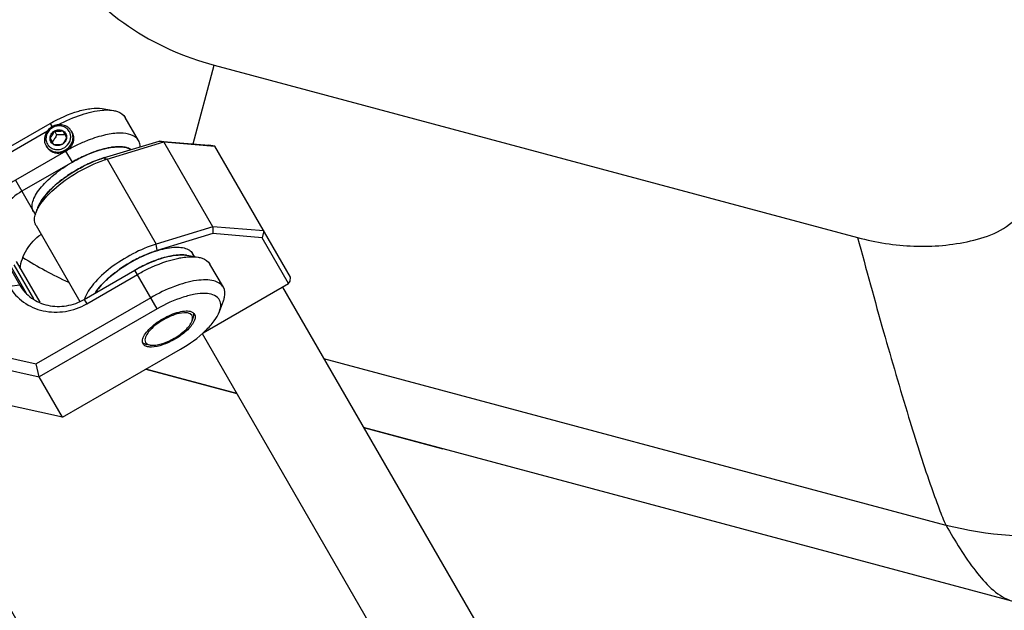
# Model space of a CAD drawing. Header units: millimetres. Extents: x -491 to 2059, y -393 to 795.
# Tile 60 of 256: x -155.13 to -145.01, y -276.5 to -270.43. Entities that reach past the tile are written whole.
import ezdxf

# ---------------------------------------------------------------- set-up
doc = ezdxf.new("R2010")
doc.units = ezdxf.units.MM
doc.header["$LTSCALE"] = 462.55
doc.layers.get('0').update_dxf_attribs({"linetype": 'CONTINUOUS'})
for name, color, linetype in [('2ND_ARM_V2_PITCH_ABL627', 7, 'CONTINUOUS'), ('_0219_COVER_TOP_PBL634', 7, 'CONTINUOUS'), ('_0302_DELTA_BOTTOM_COVER-3T_PBL700', 7, 'CONTINUOUS'), ('A2200202_ABL587', 7, 'CONTINUOUS'), ('A2300201_ABL599', 7, 'CONTINUOUS'), ('CSHCS-BR-M4-12_203_PBL727', 7, 'CONTINUOUS'), ('FWSRM-D10-V4-E2-T2_5_PBL725', 7, 'CONTINUOUS'), ('M2200103_PBL709', 7, 'CONTINUOUS'), ('M2300101_PBL659', 7, 'CONTINUOUS'), ('M2300201_PBL702', 7, 'CONTINUOUS'), ('M2300301_PBL743', 7, 'CONTINUOUS'), ('M2300602_PBL703', 7, 'CONTINUOUS'), ('SSHH-ST-M3-5_203_PBL696', 7, 'CONTINUOUS'), ('WFM_0608_06_2_PBL728', 7, 'CONTINUOUS'), ('WFM_0608_06_2_PBL744', 7, 'CONTINUOUS'), ('아래쪽_19_VBL548', 7, 'CONTINUOUS')]:
    doc.layers.add(name, color=color, linetype=linetype)

# ---------------------------------------------------------------- blocks, each defined once
blk = doc.blocks.new('M2200103_PBL709', base_point=(3342.69, 1148.64))
at = {"layer": 'M2200103_PBL709', "color": 7}
for p, q in [((3347.37, 1175.55), (3368.33, 1139.24)), ((3346.61, 1174.86), (3367.56, 1138.57)), ((3338.98, 1122.07), (3318.03, 1158.36)), ((3338.02, 1121.74), (3317.05, 1158.05)), ((3368.33, 1139.24), (3367.56, 1138.57)), ((3367.56, 1138.57), (3338.98, 1122.07)), ((3338.98, 1122.07), (3338.02, 1121.74))]:
    blk.add_line(p, q, dxfattribs=at)
at = {"layer": 'M2200103_PBL709', "color": 2}
for p, q in [((3348.98, 1172.76), (3348.2, 1172.1)), ((3319.63, 1155.6), (3348.2, 1172.1)), ((3318.67, 1155.26), (3319.63, 1155.6))]:
    blk.add_line(p, q, dxfattribs=at)
blk = doc.blocks.new('A2200202_ABL587', base_point=(3374.81, 1096.69))
at = {"layer": 'M2200103_PBL709'}
blk.add_blockref('M2200103_PBL709', (3342.69, 1148.64), dxfattribs=at)
blk = doc.blocks.new('M2300201_PBL702', base_point=(3371.74, 1198.69))
at = {"layer": 'M2300201_PBL702', "color": 7}
for p, q in [((3365.69, 1206.8), (3371.39, 1208.54)), ((3366.05, 1206.68), (3371.86, 1208.46)), ((3371.39, 1208.54), (3376.48, 1208.12)), ((3371.86, 1208.46), (3371.39, 1208.54)), ((3371.86, 1208.46), (3377.11, 1208.02)), ((3376.91, 1199.72), (3371.86, 1208.46)), ((3377.11, 1208.02), (3376.48, 1208.12)), ((3384.9, 1194.54), (3377.11, 1208.02)), ((3358.94, 1201.71), (3358.73, 1201.16)), ((3358.74, 1199.85), (3363.23, 1192.06)), ((3376.91, 1199.72), (3371.09, 1197.95)), ((3376.91, 1199.72), (3376.89, 1199.02)), ((3382.16, 1199.29), (3376.91, 1199.72)), ((3376.89, 1199.02), (3371.19, 1197.28)), ((3381.98, 1198.6), (3376.89, 1199.02)), ((3382.16, 1199.29), (3381.98, 1198.6)), ((3384.69, 1193.9), (3381.98, 1198.6)), ((3375.92, 1188.83), (3384.69, 1193.9)), ((3384.69, 1193.9), (3384.85, 1194.13)), ((3384.85, 1194.13), (3384.9, 1194.54))]:
    blk.add_line(p, q, dxfattribs=at)
at = {"layer": 'M2300201_PBL702', "color": 2}
for p, q in [((3365.69, 1206.8), (3366.05, 1206.68)), ((3366.05, 1206.68), (3371.09, 1197.95)), ((3371.19, 1197.28), (3371.09, 1197.95))]:
    blk.add_line(p, q, dxfattribs=at)
at = {"layer": 'M2300201_PBL702', "color": 7}
for centre, radius, start, end in [((3369.56, 1195.22), 11.99, 107.8872, 108.3694), ((3369.43, 1195.62), 11.56, 106.9997, 107.8898), ((3375.74, 1183.42), 14.6, 114.1544, 120.0377), ((3375.36, 1184.25), 13.69, 113.7812, 114.1126), ((3374.27, 1187.2), 10.54, 106.997, 107.4311), ((3375.74, 1183.38), 14.63, 119.9623, 125.823), ((3375.21, 1184.14), 13.7, 125.8638, 126.2147), ((3373.19, 1186.57), 10.54, 132.5576, 133.2219), ((3370.34, 1189.22), 6.65, 141.088, 142.2218)]:
    blk.add_arc(centre, radius, start, end, dxfattribs=at)
for points, knots in [([(3362.92, 1205.57), (3363.15, 1205.7), (3364.04, 1206.19), (3364.98, 1206.58), (3365.69, 1206.8)], [0, 0, 0, 0, 0.259287, 1, 1, 1, 1]), ([(3360.56, 1203.55), (3361.31, 1204.23), (3362.97, 1205.41), (3364.82, 1206.27), (3365.79, 1206.59)], [0, 0, 0, 0, 0.499072, 1, 1, 1, 1]), ([(3358.94, 1201.71), (3359.06, 1202.05), (3359.49, 1202.75), (3360.75, 1204.14), (3362, 1205.04), (3362.92, 1205.57)], [0, 0, 0, 0, 0.192471, 0.431839, 1, 1, 1, 1]), ([(3358.97, 1201.66), (3359.05, 1201.82), (3359.5, 1202.51), (3360.08, 1203.12), (3360.56, 1203.55)], [0, 0, 0, 0, 0.218717, 1, 1, 1, 1]), ([(3358.74, 1199.85), (3358.69, 1199.94), (3358.52, 1200.36), (3358.61, 1200.84), (3358.73, 1201.16)], [0, 0, 0, 0, 0.221513, 1, 1, 1, 1]), ([(3371.09, 1197.95), (3370.26, 1197.69), (3368.63, 1196.99), (3366.44, 1195.61), (3364.72, 1194.06), (3363.9, 1192.86), (3363.72, 1192.29)], [0, 0, 0, 0, 0.273614, 0.557375, 0.810125, 1, 1, 1, 1]), ([(3371.12, 1197.25), (3371.01, 1197.22), (3370.58, 1197.08), (3370.16, 1196.91), (3369.84, 1196.77)], [0, 0, 0, 0, 0.241742, 1, 1, 1, 1]), ([(3367.11, 1195.19), (3367.02, 1195.13), (3366.66, 1194.85), (3366.31, 1194.56), (3366.06, 1194.33)], [0, 0, 0, 0, 0.257257, 1, 1, 1, 1]), ([(3365.97, 1194.25), (3365.89, 1194.18), (3365.61, 1193.91), (3365.35, 1193.62), (3365.16, 1193.39)], [0, 0, 0, 0, 0.262682, 1, 1, 1, 1])]:
    blk.add_open_spline(points, degree=3, knots=knots, dxfattribs=at)
for points in [[(3358.73, 1201.16), (3358.8, 1201.33), (3358.88, 1201.5), (3358.97, 1201.66)], [(3365.08, 1193.29), (3364.99, 1193.17), (3364.91, 1193.05), (3364.82, 1192.93)]]:
    blk.add_open_spline(points, degree=3, dxfattribs=at)
blk = doc.blocks.new('WFM_0608_06_2_PBL728', base_point=(3363.43, 1204.45))
at = {"layer": 'WFM_0608_06_2_PBL728', "color": 7}
blk.add_line((3358.48, 1201.3), (3358.68, 1200.95), dxfattribs=at)
for centre, radius, start, end in [((3368.92, 1196.26), 11.03, 107.4416, 108.4977), ((3368.81, 1196.63), 10.64, 106.9796, 107.4381), ((3368.72, 1196.91), 10.35, 106.3067, 106.9806), ((3370.22, 1192.99), 14.54, 114.1533, 120.0514), ((3369.9, 1193.69), 13.77, 113.7815, 114.1263), ((3369.75, 1193.61), 13.77, 125.8764, 126.2103), ((3370.31, 1192.81), 14.74, 119.9888, 125.8091), ((3367.72, 1196.06), 10.59, 132.5697, 133.2113), ((3368.01, 1195.74), 11.02, 131.5026, 132.567), ((3364.86, 1198.72), 6.68, 141.0936, 142.212), ((3361.55, 1200.73), 2.79, 158.2196, 159.6051), ((3361.66, 1200.69), 2.91, 157.6469, 158.2252), ((3361.74, 1200.66), 2.99, 156.9215, 157.646), ((3362.02, 1200.53), 3.3, 153.5111, 156.8781)]:
    blk.add_arc(centre, radius, start, end, dxfattribs=at)
for points, knots in [([(3362.48, 1206.37), (3363.06, 1206.71), (3364.2, 1207.27), (3365.67, 1207.75), (3366.76, 1207.93), (3367.6, 1207.97), (3368.21, 1207.85), (3368.51, 1207.66)], [0, 0, 0, 0, 0.31527, 0.60064, 0.72435, 0.832461, 1, 1, 1, 1]), ([(3358.48, 1201.3), (3358.4, 1201.43), (3358.31, 1201.79), (3358.4, 1202.37), (3358.69, 1203.01), (3359.17, 1203.69), (3359.81, 1204.39), (3360.88, 1205.36), (3361.81, 1205.99), (3362.48, 1206.37)], [0, 0, 0, 0, 0.069976, 0.151975, 0.252472, 0.372933, 0.511804, 0.66574, 1, 1, 1, 1]), ([(3365.42, 1206.71), (3365.33, 1206.68), (3364.97, 1206.56), (3364.61, 1206.41), (3364.34, 1206.3)], [0, 0, 0, 0, 0.24369, 1, 1, 1, 1]), ([(3361.61, 1204.72), (3361.53, 1204.66), (3361.22, 1204.43), (3360.93, 1204.18), (3360.71, 1203.99)], [0, 0, 0, 0, 0.25585, 1, 1, 1, 1]), ([(3360.47, 1203.78), (3360.4, 1203.7), (3360.11, 1203.43), (3359.85, 1203.14), (3359.66, 1202.91)], [0, 0, 0, 0, 0.262719, 1, 1, 1, 1]), ([(3359.58, 1202.81), (3359.53, 1202.74), (3359.34, 1202.49), (3359.17, 1202.22), (3359.07, 1202.01)], [0, 0, 0, 0, 0.268638, 1, 1, 1, 1])]:
    blk.add_open_spline(points, degree=3, knots=knots, dxfattribs=at)
blk = doc.blocks.new('M2300301_PBL743', base_point=(3414.88, 1130.04))
at = {"layer": 'M2300301_PBL743', "color": 7}
for p, q in [((3384.06, 1193.53), (3453.41, 1073.41)), ((3375.81, 1188.74), (3445.15, 1068.64))]:
    blk.add_line(p, q, dxfattribs=at)
blk = doc.blocks.new('WFM_0608_06_2_PBL744', base_point=(3369.91, 1195.27))
at = {"layer": 'WFM_0608_06_2_PBL744', "color": 7}
blk.add_line((3375.01, 1196.66), (3374.83, 1196.98), dxfattribs=at)
for centre, radius, start, end in [((3373.87, 1190.16), 6.68, 97.7823, 98.9112), ((3373.72, 1193.53), 3.3, 83.1038, 86.4901), ((3373.76, 1193.84), 2.99, 82.3316, 83.06), ((3373.77, 1193.93), 2.9, 81.7555, 82.3308), ((3373.78, 1194.04), 2.78, 80.3958, 81.7609), ((3376.18, 1182.67), 14.54, 114.16, 120.0512), ((3375.85, 1183.37), 13.77, 113.7843, 114.1331), ((3374.75, 1186.36), 10.59, 106.7805, 107.4424)]:
    blk.add_arc(centre, radius, start, end, dxfattribs=at)
for points, knots in [([(3368.44, 1196.06), (3369.1, 1196.44), (3370.12, 1196.93), (3371.49, 1197.38), (3372.42, 1197.58), (3373.24, 1197.65), (3373.94, 1197.58), (3374.49, 1197.37), (3374.75, 1197.12), (3374.83, 1196.98)], [0, 0, 0, 0, 0.334259, 0.488194, 0.627066, 0.747527, 0.848025, 0.930024, 1, 1, 1, 1]), ([(3372.84, 1196.76), (3372.74, 1196.75), (3372.36, 1196.68), (3371.98, 1196.58), (3371.69, 1196.49)], [0, 0, 0, 0, 0.236864, 1, 1, 1, 1]), ([(3373.92, 1196.83), (3373.85, 1196.83), (3373.53, 1196.84), (3373.21, 1196.81), (3372.97, 1196.78)], [0, 0, 0, 0, 0.231433, 1, 1, 1, 1]), ([(3364.81, 1192.91), (3365, 1193.2), (3365.46, 1193.77), (3366.63, 1194.89), (3367.68, 1195.62), (3368.44, 1196.06)], [0, 0, 0, 0, 0.212289, 0.456057, 1, 1, 1, 1]), ([(3371.57, 1196.46), (3371.47, 1196.43), (3371.04, 1196.28), (3370.62, 1196.12), (3370.3, 1195.98)], [0, 0, 0, 0, 0.242106, 1, 1, 1, 1])]:
    blk.add_open_spline(points, degree=3, knots=knots, dxfattribs=at)
blk = doc.blocks.new('A2300201_ABL599', base_point=(3409.19, 1131.02))
at = {"layer": 'M2300201_PBL702'}
blk.add_blockref('M2300201_PBL702', (3371.74, 1198.69), dxfattribs=at)
at = {"layer": 'M2300301_PBL743'}
blk.add_blockref('M2300301_PBL743', (3414.88, 1130.04), dxfattribs=at)
at = {"layer": 'WFM_0608_06_2_PBL728'}
blk.add_blockref('WFM_0608_06_2_PBL728', (3363.43, 1204.45), dxfattribs=at)
at = {"layer": 'WFM_0608_06_2_PBL744'}
blk.add_blockref('WFM_0608_06_2_PBL744', (3369.91, 1195.27), dxfattribs=at)
blk = doc.blocks.new('M2300101_PBL659', base_point=(3364.1, 1196.03))
at = {"layer": 'M2300101_PBL659', "color": 7}
for p, q in [((3365.54, 1211.87), (3366.69, 1211.68)), ((3369.28, 1208.59), (3367.91, 1210.97)), ((3351.6, 1205.38), (3360.19, 1210.34)), ((3351.86, 1204.94), (3359.92, 1209.59)), ((3361.82, 1207.51), (3356.62, 1204.51)), ((3362.48, 1206.37), (3357.28, 1203.37)), ((3374.24, 1196.79), (3375.39, 1196.6)), ((3377.99, 1193.51), (3376.61, 1195.89)), ((3355.42, 1194.59), (3356.01, 1193.58)), ((3356.11, 1195.41), (3357.08, 1193.73)), ((3363.7, 1192.26), (3368.89, 1195.26)), ((3363.96, 1191.81), (3369.15, 1194.81)), ((3370.53, 1192.43), (3358.76, 1185.64)), ((3377.58, 1191.01), (3377.99, 1192.1)), ((3371.18, 1191.29), (3359.06, 1184.29)), ((3351.59, 1187.23), (3350.73, 1188.72)), ((3353.51, 1181.9), (3350.07, 1187.87)), ((3351.59, 1187.23), (3351.11, 1186.06)), ((3351.59, 1187.23), (3358.76, 1185.64)), ((3361.46, 1180.14), (3373.58, 1187.14)), ((3351.11, 1186.06), (3359.06, 1184.29)), ((3359.06, 1184.29), (3358.76, 1185.64)), ((3361.46, 1180.14), (3359.06, 1184.29)), ((3361.46, 1180.14), (3353.51, 1181.9))]:
    blk.add_line(p, q, dxfattribs=at)
at = {"layer": 'M2300101_PBL659', "color": 2}
for p, q in [((3360.19, 1210.34), (3360.39, 1210)), ((3362.48, 1206.37), (3361.82, 1207.51)), ((3356.62, 1204.51), (3358.48, 1201.3)), ((3371.18, 1191.29), (3368.89, 1195.26)), ((3357.08, 1193.73), (3356.01, 1193.58)), ((3363.7, 1192.26), (3363.96, 1191.81))]:
    blk.add_line(p, q, dxfattribs=at)
at = {"layer": 'M2300101_PBL659', "color": 134}
blk.add_arc((3361.4, 1208.79), 1.23, 29.2696, 30.3144, dxfattribs=at)
at = {"layer": 'M2300101_PBL659', "color": 7}
for centre, radius, start, end in [((3370.46, 1192.55), 17.28, 115.7881, 120.0085), ((3369.83, 1193.88), 15.81, 111.2573, 115.8281), ((3367.45, 1201.31), 6.65, 97.7881, 98.9133), ((3367.3, 1204.56), 3.39, 84.4596, 86.468), ((3367.72, 1206.38), 1.51, 62.1307, 65.8333), ((3369.8, 1193.71), 14.63, 114.1666, 120.0342), ((3369.41, 1194.56), 13.7, 113.7936, 114.1289), ((3368.32, 1197.51), 10.54, 106.7851, 107.43), ((3367.78, 1206.49), 1.38, 58.5563, 62.123)]:
    blk.add_arc(centre, radius, start, end, dxfattribs=at)
for points, knots in [([(3360.19, 1210.34), (3361.11, 1210.88), (3362.51, 1211.51), (3364.36, 1211.91), (3365.18, 1211.93), (3365.54, 1211.87)], [0, 0, 0, 0, 0.568143, 0.807555, 1, 1, 1, 1]), ([(3361.05, 1210.23), (3361.81, 1210.63), (3363.28, 1211.27), (3364.84, 1211.65), (3365.57, 1211.71)], [0, 0, 0, 0, 0.541006, 1, 1, 1, 1]), ([(3365.57, 1211.71), (3365.67, 1211.72), (3366.05, 1211.74), (3366.42, 1211.72), (3366.69, 1211.68)], [0, 0, 0, 0, 0.272057, 1, 1, 1, 1]), ([(3366.69, 1211.68), (3366.83, 1211.65), (3367.29, 1211.55), (3367.74, 1211.26), (3367.91, 1210.97)], [0, 0, 0, 0, 0.293984, 1, 1, 1, 1]), ([(3369.28, 1208.59), (3368.95, 1209.17), (3367.51, 1209.46), (3365.79, 1209.18), (3364.68, 1208.84), (3364.1, 1208.61)], [0, 0, 0, 0, 0.36919, 0.656012, 1, 1, 1, 1]), ([(3366.42, 1207.87), (3366.33, 1207.86), (3365.94, 1207.79), (3365.56, 1207.69), (3365.27, 1207.61)], [0, 0, 0, 0, 0.236885, 1, 1, 1, 1]), ([(3367.51, 1207.94), (3367.43, 1207.94), (3367.11, 1207.95), (3366.79, 1207.93), (3366.55, 1207.89)], [0, 0, 0, 0, 0.231447, 1, 1, 1, 1]), ([(3368.34, 1207.75), (3368.29, 1207.78), (3368.06, 1207.87), (3367.81, 1207.91), (3367.63, 1207.93)], [0, 0, 0, 0, 0.228446, 1, 1, 1, 1]), ([(3369.44, 1207.95), (3369.44, 1208.01), (3369.43, 1208.23), (3369.36, 1208.45), (3369.28, 1208.59)], [0, 0, 0, 0, 0.264496, 1, 1, 1, 1]), ([(3365.16, 1207.57), (3365.05, 1207.54), (3364.62, 1207.4), (3364.2, 1207.23), (3363.88, 1207.09)], [0, 0, 0, 0, 0.242025, 1, 1, 1, 1]), ([(3356.62, 1204.51), (3356.01, 1204.16), (3354.89, 1203.25), (3354.14, 1202.02), (3353.89, 1201.37)], [0, 0, 0, 0, 0.504768, 1, 1, 1, 1]), ([(3357.28, 1203.37), (3356.63, 1203), (3355.49, 1201.99), (3354.88, 1200.58), (3354.75, 1199.86)], [0, 0, 0, 0, 0.507226, 1, 1, 1, 1]), ([(3357.1, 1195.42), (3357.19, 1196.11), (3357.67, 1197.48), (3358.67, 1198.53), (3359.26, 1198.94)], [0, 0, 0, 0, 0.492174, 1, 1, 1, 1]), ([(3355.73, 1198.25), (3355.75, 1198.24), (3355.86, 1198.19), (3355.94, 1198.09), (3355.99, 1198.01)], [0, 0, 0, 0, 0.210757, 1, 1, 1, 1]), ([(3355.99, 1198.01), (3356.01, 1197.97), (3356.1, 1197.79), (3356.16, 1197.6), (3356.19, 1197.45)], [0, 0, 0, 0, 0.210704, 1, 1, 1, 1]), ([(3368.89, 1195.26), (3369.64, 1195.69), (3371.08, 1196.37), (3372.63, 1196.77), (3373.36, 1196.82)], [0, 0, 0, 0, 0.542827, 1, 1, 1, 1]), ([(3373.36, 1196.82), (3373.44, 1196.83), (3373.73, 1196.84), (3374.03, 1196.83), (3374.24, 1196.79)], [0, 0, 0, 0, 0.270814, 1, 1, 1, 1]), ([(3373.4, 1196.5), (3373.48, 1196.52), (3373.77, 1196.57), (3374.06, 1196.61), (3374.28, 1196.63)], [0, 0, 0, 0, 0.261307, 1, 1, 1, 1]), ([(3374.28, 1196.63), (3374.38, 1196.64), (3374.75, 1196.66), (3375.13, 1196.64), (3375.39, 1196.6)], [0, 0, 0, 0, 0.272057, 1, 1, 1, 1]), ([(3369.15, 1194.81), (3369.5, 1195.02), (3370.85, 1195.73), (3372.3, 1196.28), (3373.4, 1196.5)], [0, 0, 0, 0, 0.267024, 1, 1, 1, 1]), ([(3375.39, 1196.6), (3375.53, 1196.57), (3376, 1196.47), (3376.45, 1196.18), (3376.61, 1195.89)], [0, 0, 0, 0, 0.293984, 1, 1, 1, 1]), ([(3356.01, 1193.58), (3356.37, 1192.96), (3357.38, 1191.84), (3359.47, 1190.94), (3361.8, 1190.89), (3363.28, 1191.43), (3363.96, 1191.81)], [0, 0, 0, 0, 0.239879, 0.485783, 0.74001, 1, 1, 1, 1]), ([(3357.08, 1193.73), (3357.37, 1193.21), (3358.22, 1192.28), (3359.96, 1191.53), (3361.9, 1191.49), (3363.14, 1191.94), (3363.7, 1192.26)], [0, 0, 0, 0, 0.239879, 0.485783, 0.74001, 1, 1, 1, 1]), ([(3377.99, 1193.51), (3377.79, 1193.85), (3377.12, 1194.21), (3376.14, 1194.29), (3374.76, 1194.18), (3372.82, 1193.61), (3371.3, 1192.88), (3370.53, 1192.43)], [0, 0, 0, 0, 0.149385, 0.250234, 0.371121, 0.66453, 1, 1, 1, 1]), ([(3377.58, 1191.01), (3377.67, 1191.24), (3377.79, 1191.7), (3377.46, 1192.66), (3376.25, 1192.93), (3375.02, 1192.8), (3373.3, 1192.37), (3372.03, 1191.78), (3371.18, 1191.29)], [0, 0, 0, 0, 0.09278, 0.168663, 0.349279, 0.481225, 0.638566, 1, 1, 1, 1]), ([(3377.99, 1192.1), (3378.04, 1192.23), (3378.18, 1192.68), (3378.16, 1193.22), (3377.99, 1193.51)], [0, 0, 0, 0, 0.293984, 1, 1, 1, 1]), ([(3371.77, 1190.27), (3372.3, 1190.57), (3373.08, 1190.92), (3374.1, 1191.09), (3374.54, 1191.06), (3374.71, 1190.99)], [0, 0, 0, 0, 0.585942, 0.821488, 1, 1, 1, 1]), ([(3373.58, 1187.14), (3374.51, 1187.67), (3375.76, 1188.57), (3377.03, 1189.96), (3377.46, 1190.67), (3377.58, 1191.01)], [0, 0, 0, 0, 0.568142, 0.807555, 1, 1, 1, 1]), ([(3369.68, 1188.09), (3369.71, 1188.27), (3369.9, 1188.67), (3370.56, 1189.46), (3371.25, 1189.97), (3371.77, 1190.27)], [0, 0, 0, 0, 0.178512, 0.414058, 1, 1, 1, 1]), ([(3374.96, 1189.98), (3374.78, 1189.62), (3374.17, 1188.93), (3373.43, 1188.41), (3372.99, 1188.16)], [0, 0, 0, 0, 0.441623, 1, 1, 1, 1]), ([(3372.99, 1188.16), (3372.59, 1187.93), (3371.82, 1187.57), (3370.99, 1187.37), (3370.61, 1187.36)], [0, 0, 0, 0, 0.548717, 1, 1, 1, 1])]:
    blk.add_open_spline(points, degree=3, knots=knots, dxfattribs=at)
at = {"layer": 'M2300101_PBL659', "color": 134}
for points, knots in [([(3361.82, 1207.51), (3361.92, 1207.57), (3362.11, 1207.71), (3362.36, 1207.98), (3362.53, 1208.28), (3362.63, 1208.6), (3362.64, 1208.92), (3362.57, 1209.19), (3362.5, 1209.34), (3362.47, 1209.38)], [0, 0, 0, 0, 0.154429, 0.308858, 0.463287, 0.617717, 0.772146, 0.926575, 1, 1, 1, 1]), ([(3359.83, 1207.95), (3359.85, 1207.94), (3359.87, 1207.9), (3359.91, 1207.86), (3359.93, 1207.82), (3359.95, 1207.79), (3359.97, 1207.77), (3359.98, 1207.75), (3359.99, 1207.74), (3359.99, 1207.74), (3360, 1207.73), (3360.01, 1207.72), (3360.02, 1207.71), (3360.05, 1207.69), (3360.09, 1207.65), (3360.13, 1207.61), (3360.16, 1207.58), (3360.18, 1207.57), (3360.19, 1207.56), (3360.19, 1207.56), (3360.2, 1207.55), (3360.21, 1207.55), (3360.23, 1207.54), (3360.26, 1207.52), (3360.31, 1207.49), (3360.36, 1207.46), (3360.4, 1207.44), (3360.41, 1207.43), (3360.42, 1207.43), (3360.43, 1207.42), (3360.44, 1207.42), (3360.45, 1207.41), (3360.47, 1207.41), (3360.51, 1207.4), (3360.57, 1207.38), (3360.62, 1207.36), (3360.66, 1207.35), (3360.68, 1207.34), (3360.69, 1207.34), (3360.7, 1207.33), (3360.71, 1207.33), (3360.72, 1207.33), (3360.74, 1207.33), (3360.78, 1207.32), (3360.84, 1207.32), (3360.9, 1207.31), (3360.94, 1207.3), (3360.96, 1207.3), (3360.97, 1207.3), (3360.98, 1207.3), (3360.99, 1207.3), (3361, 1207.3), (3361.02, 1207.3), (3361.06, 1207.3), (3361.12, 1207.31), (3361.18, 1207.31), (3361.23, 1207.31), (3361.25, 1207.32), (3361.26, 1207.32), (3361.27, 1207.32), (3361.28, 1207.32), (3361.29, 1207.32), (3361.31, 1207.33), (3361.35, 1207.34), (3361.41, 1207.35), (3361.47, 1207.37), (3361.51, 1207.38), (3361.53, 1207.38), (3361.54, 1207.39), (3361.55, 1207.39), (3361.56, 1207.39), (3361.57, 1207.4), (3361.59, 1207.41), (3361.62, 1207.42), (3361.65, 1207.44), (3361.7, 1207.46), (3361.75, 1207.48), (3361.8, 1207.5), (3361.82, 1207.51)], [0, 0, 0, 0, 0.03125, 0.0625, 0.078125, 0.09375, 0.109375, 0.117188, 0.121094, 0.125, 0.128906, 0.132812, 0.140625, 0.15625, 0.1875, 0.21875, 0.234375, 0.242188, 0.246094, 0.25, 0.253906, 0.257812, 0.265625, 0.28125, 0.3125, 0.34375, 0.359375, 0.367188, 0.371094, 0.375, 0.378906, 0.382812, 0.390625, 0.40625, 0.4375, 0.46875, 0.484375, 0.492188, 0.496094, 0.5, 0.503906, 0.507812, 0.515625, 0.53125, 0.5625, 0.59375, 0.609375, 0.617188, 0.621094, 0.625, 0.628906, 0.632812, 0.640625, 0.65625, 0.6875, 0.71875, 0.734375, 0.742188, 0.746094, 0.75, 0.753906, 0.757812, 0.765625, 0.78125, 0.8125, 0.84375, 0.859375, 0.867188, 0.871094, 0.875, 0.878906, 0.882812, 0.890625, 0.90625, 0.921875, 0.9375, 0.96875, 1, 1, 1, 1])]:
    blk.add_open_spline(points, degree=3, knots=knots, dxfattribs=at)
at = {"layer": 'M2300101_PBL659', "color": 7}
for points in [[(3374.71, 1190.99), (3374.76, 1190.97), (3374.81, 1190.95), (3374.85, 1190.92)], [(3374.85, 1190.92), (3374.88, 1190.9), (3374.91, 1190.88), (3374.93, 1190.86)], [(3374.93, 1190.86), (3374.97, 1190.82), (3375, 1190.78), (3375.03, 1190.74)], [(3375.03, 1190.74), (3375.08, 1190.64), (3375.1, 1190.51), (3375.09, 1190.4)], [(3375.08, 1190.3), (3375.05, 1190.19), (3375.01, 1190.08), (3374.96, 1189.98)], [(3375.09, 1190.4), (3375.09, 1190.36), (3375.08, 1190.33), (3375.08, 1190.3)], [(3369.67, 1187.93), (3369.67, 1187.98), (3369.68, 1188.04), (3369.68, 1188.09)], [(3369.69, 1187.83), (3369.68, 1187.86), (3369.68, 1187.89), (3369.67, 1187.93)], [(3369.74, 1187.69), (3369.72, 1187.73), (3369.7, 1187.78), (3369.69, 1187.83)], [(3370.01, 1187.46), (3369.9, 1187.51), (3369.8, 1187.59), (3369.74, 1187.69)], [(3370.1, 1187.42), (3370.07, 1187.43), (3370.04, 1187.45), (3370.01, 1187.46)], [(3370.44, 1187.36), (3370.32, 1187.37), (3370.21, 1187.39), (3370.1, 1187.42)], [(3370.61, 1187.36), (3370.55, 1187.36), (3370.49, 1187.36), (3370.44, 1187.36)]]:
    blk.add_open_spline(points, degree=3, dxfattribs=at)
blk = doc.blocks.new('SSHH-ST-M3-5_203_PBL696', base_point=(3361.07, 1208.81))
at = {"layer": 'SSHH-ST-M3-5_203_PBL696', "color": 7}
for p, q in [((3360.58, 1208.16), (3360.18, 1208.85)), ((3360.64, 1209.57), (3360.86, 1209.17)), ((3361.48, 1209.6), (3361.88, 1208.91)), ((3361.71, 1209.2), (3361.71, 1209.2)), ((3361.71, 1209.2), (3361.71, 1209.2)), ((3362.37, 1209.56), (3362.46, 1209.4)), ((3359.77, 1208.06), (3359.83, 1207.95)), ((3360.41, 1208.46), (3360.41, 1208.45)), ((3360.41, 1208.46), (3360.41, 1208.45))]:
    blk.add_line(p, q, dxfattribs=at)
for centre, radius, start, end in [((3361.14, 1208.68), 1.42, 119.9534, 120.1278), ((3361.21, 1208.98), 1.1, 20.1557, 29.9838), ((3361.2, 1208.98), 1.1, 16.8019, 20.1512), ((3361.19, 1208.98), 1.11, 12.1664, 16.7991), ((3360.86, 1208.78), 1.1, 210.0159, 219.7809), ((3360.86, 1208.78), 1.1, 219.7831, 220.9329), ((3360.87, 1208.79), 1.12, 221.0007, 234.9458)]:
    blk.add_arc(centre, radius, start, end, dxfattribs=at)
for points, knots in [([(3360.38, 1210), (3360.22, 1209.9), (3359.91, 1209.65), (3359.68, 1209.22), (3359.6, 1208.85), (3359.6, 1208.48), (3359.68, 1208.21), (3359.77, 1208.06)], [0, 0, 0, 0, 0.259643, 0.513568, 0.638005, 0.760442, 1, 1, 1, 1]), ([(3360.43, 1209.91), (3360.29, 1209.82), (3360.03, 1209.6), (3359.79, 1209.16), (3359.73, 1208.67), (3359.83, 1208.36), (3359.91, 1208.23)], [0, 0, 0, 0, 0.259971, 0.514204, 0.760124, 1, 1, 1, 1]), ([(3362.37, 1209.56), (3362.28, 1209.71), (3362.09, 1209.92), (3361.77, 1210.1), (3361.41, 1210.22), (3360.92, 1210.23), (3360.55, 1210.1), (3360.38, 1210)], [0, 0, 0, 0, 0.239558, 0.361995, 0.486432, 0.740357, 1, 1, 1, 1]), ([(3362.16, 1209.53), (3362.08, 1209.66), (3361.86, 1209.9), (3361.41, 1210.1), (3360.9, 1210.11), (3360.58, 1209.99), (3360.44, 1209.91)], [0, 0, 0, 0, 0.239864, 0.485786, 0.740029, 1, 1, 1, 1]), ([(3360.18, 1208.85), (3360.19, 1208.99), (3360.28, 1209.28), (3360.51, 1209.49), (3360.64, 1209.57)], [0, 0, 0, 0, 0.490925, 1, 1, 1, 1]), ([(3360.18, 1208.85), (3360.28, 1208.94), (3360.45, 1209.17), (3360.58, 1209.43), (3360.64, 1209.57)], [0, 0, 0, 0, 0.474641, 1, 1, 1, 1]), ([(3360.28, 1208.44), (3360.25, 1208.5), (3360.19, 1208.64), (3360.18, 1208.78), (3360.18, 1208.85)], [0, 0, 0, 0, 0.496966, 1, 1, 1, 1]), ([(3360.23, 1207.88), (3360.33, 1207.8), (3360.56, 1207.69), (3361.08, 1207.62), (3361.73, 1207.82), (3362.18, 1208.34), (3362.32, 1208.83), (3362.31, 1209.09), (3362.28, 1209.21)], [0, 0, 0, 0, 0.121868, 0.246982, 0.501853, 0.755347, 0.87921, 1, 1, 1, 1]), ([(3360.86, 1209.17), (3360.8, 1209.04), (3360.66, 1208.79), (3360.5, 1208.56), (3360.41, 1208.46)], [0, 0, 0, 0, 0.514578, 1, 1, 1, 1]), ([(3360.64, 1209.57), (3360.76, 1209.64), (3361.06, 1209.73), (3361.36, 1209.66), (3361.48, 1209.6)], [0, 0, 0, 0, 0.509075, 1, 1, 1, 1]), ([(3360.64, 1209.57), (3360.78, 1209.55), (3361.07, 1209.52), (3361.35, 1209.57), (3361.48, 1209.6)], [0, 0, 0, 0, 0.52532, 1, 1, 1, 1]), ([(3361.71, 1209.2), (3361.57, 1209.18), (3361.29, 1209.16), (3361.01, 1209.16), (3360.86, 1209.17)], [0, 0, 0, 0, 0.485424, 1, 1, 1, 1]), ([(3361.88, 1208.91), (3361.82, 1208.77), (3361.7, 1208.51), (3361.52, 1208.29), (3361.43, 1208.19)], [0, 0, 0, 0, 0.525321, 1, 1, 1, 1]), ([(3361.88, 1208.91), (3361.87, 1208.77), (3361.78, 1208.47), (3361.56, 1208.26), (3361.43, 1208.19)], [0, 0, 0, 0, 0.490925, 1, 1, 1, 1]), ([(3361.48, 1209.6), (3361.55, 1209.56), (3361.66, 1209.48), (3361.75, 1209.37), (3361.78, 1209.31)], [0, 0, 0, 0, 0.503034, 1, 1, 1, 1]), ([(3361.76, 1207.62), (3361.93, 1207.72), (3362.23, 1207.97), (3362.47, 1208.4), (3362.54, 1208.77), (3362.55, 1209.13), (3362.46, 1209.4), (3362.37, 1209.56)], [0, 0, 0, 0, 0.259643, 0.513568, 0.638005, 0.760442, 1, 1, 1, 1]), ([(3361.78, 1209.31), (3361.82, 1209.25), (3361.87, 1209.12), (3361.88, 1208.98), (3361.88, 1208.91)], [0, 0, 0, 0, 0.496966, 1, 1, 1, 1]), ([(3359.77, 1208.06), (3359.86, 1207.9), (3360.05, 1207.7), (3360.37, 1207.51), (3360.73, 1207.4), (3361.22, 1207.39), (3361.59, 1207.52), (3361.76, 1207.62)], [0, 0, 0, 0, 0.239558, 0.361995, 0.486432, 0.740357, 1, 1, 1, 1]), ([(3360.58, 1208.16), (3360.52, 1208.19), (3360.4, 1208.27), (3360.32, 1208.38), (3360.28, 1208.44)], [0, 0, 0, 0, 0.503034, 1, 1, 1, 1]), ([(3361.43, 1208.19), (3361.3, 1208.16), (3361.01, 1208.12), (3360.73, 1208.14), (3360.58, 1208.16)], [0, 0, 0, 0, 0.474642, 1, 1, 1, 1]), ([(3361.43, 1208.19), (3361.3, 1208.12), (3361.01, 1208.03), (3360.71, 1208.09), (3360.58, 1208.16)], [0, 0, 0, 0, 0.509075, 1, 1, 1, 1])]:
    blk.add_open_spline(points, degree=3, knots=knots, dxfattribs=at)
blk = doc.blocks.new('M2300602_PBL703', base_point=(3372.32, 1189.21))
at = {"layer": 'M2300602_PBL703', "color": 7}
for p, q in [((3374.77, 1190.04), (3374.89, 1190.36)), ((3370.48, 1187.56), (3370.14, 1187.62))]:
    blk.add_line(p, q, dxfattribs=at)
for points, knots in [([(3374.77, 1190.59), (3374.58, 1190.91), (3373.68, 1190.92), (3372.75, 1190.63), (3372.14, 1190.34), (3371.83, 1190.17)], [0, 0, 0, 0, 0.361328, 0.659334, 1, 1, 1, 1]), ([(3374.89, 1190.36), (3374.9, 1190.4), (3374.94, 1190.52), (3374.96, 1190.65), (3374.96, 1190.75)], [0, 0, 0, 0, 0.276261, 1, 1, 1, 1]), ([(3371.83, 1190.17), (3371.53, 1189.99), (3370.97, 1189.6), (3370.26, 1188.95), (3369.82, 1188.16), (3370, 1187.84)], [0, 0, 0, 0, 0.340666, 0.638672, 1, 1, 1, 1]), ([(3370.48, 1187.56), (3370.85, 1187.5), (3371.73, 1187.67), (3372.96, 1188.22), (3374.06, 1189.01), (3374.64, 1189.69), (3374.77, 1190.04)], [0, 0, 0, 0, 0.215231, 0.5, 0.784769, 1, 1, 1, 1]), ([(3374.77, 1190.04), (3374.78, 1190.07), (3374.81, 1190.17), (3374.83, 1190.29), (3374.83, 1190.37)], [0, 0, 0, 0, 0.275292, 1, 1, 1, 1]), ([(3369.77, 1187.75), (3369.8, 1187.74), (3369.91, 1187.67), (3370.04, 1187.64), (3370.14, 1187.62)], [0, 0, 0, 0, 0.226946, 1, 1, 1, 1]), ([(3370.16, 1187.68), (3370.23, 1187.63), (3370.34, 1187.59), (3370.45, 1187.57), (3370.48, 1187.56)], [0, 0, 0, 0, 0.724708, 1, 1, 1, 1])]:
    blk.add_open_spline(points, degree=3, knots=knots, dxfattribs=at)
for points in [[(3374.83, 1190.37), (3374.82, 1190.45), (3374.8, 1190.52), (3374.77, 1190.59)], [(3374.96, 1190.75), (3374.95, 1190.78), (3374.95, 1190.82), (3374.94, 1190.85)], [(3369.69, 1187.82), (3369.71, 1187.8), (3369.74, 1187.77), (3369.77, 1187.75)], [(3370, 1187.84), (3370.04, 1187.77), (3370.1, 1187.72), (3370.16, 1187.68)]]:
    blk.add_open_spline(points, degree=3, dxfattribs=at)
blk = doc.blocks.new('FWSRM-D10-V4-E2-T2_5_PBL725', base_point=(3357.34, 1194.07))
at = {"layer": 'FWSRM-D10-V4-E2-T2_5_PBL725', "color": 7}
for p, q in [((3356.45, 1195.81), (3358.47, 1192.32)), ((3356.21, 1195.53), (3357.73, 1192.9))]:
    blk.add_line(p, q, dxfattribs=at)
blk = doc.blocks.new('CSHCS-BR-M4-12_203_PBL727', base_point=(3357.92, 1194.07))
at = {"layer": 'CSHCS-BR-M4-12_203_PBL727', "color": 7}
blk.add_line((3356.71, 1196.17), (3359.14, 1191.96), dxfattribs=at)
blk = doc.blocks.new('2ND_ARM_V2_PITCH_ABL627', base_point=(3331.4, 1175.74))
at = {"layer": 'CSHCS-BR-M4-12_203_PBL727'}
blk.add_blockref('CSHCS-BR-M4-12_203_PBL727', (3357.92, 1194.07), dxfattribs=at)
at = {"layer": 'FWSRM-D10-V4-E2-T2_5_PBL725'}
blk.add_blockref('FWSRM-D10-V4-E2-T2_5_PBL725', (3357.34, 1194.07), dxfattribs=at)
at = {"layer": 'M2300101_PBL659'}
blk.add_blockref('M2300101_PBL659', (3364.1, 1196.03), dxfattribs=at)
at = {"layer": 'M2300602_PBL703'}
blk.add_blockref('M2300602_PBL703', (3372.32, 1189.21), dxfattribs=at)
at = {"layer": 'SSHH-ST-M3-5_203_PBL696'}
blk.add_blockref('SSHH-ST-M3-5_203_PBL696', (3361.07, 1208.81), dxfattribs=at)
blk = doc.blocks.new('_0219_COVER_TOP_PBL634', base_point=(3343, 1187.09))
at = {"layer": '_0219_COVER_TOP_PBL634', "color": 7}
for p, q in [((3370.03, 1185.08), (3379.37, 1182.58)), ((3392.39, 1179.09), (3400.54, 1176.91))]:
    blk.add_line(p, q, dxfattribs=at)
blk = doc.blocks.new('_0302_DELTA_BOTTOM_COVER-3T_PBL700', base_point=(3438.16, 1237.78))
at = {"layer": '_0302_DELTA_BOTTOM_COVER-3T_PBL700', "color": 2}
for p, q in [((3374.89, 1208.25), (3377.06, 1216.33)), ((3377.06, 1216.33), (3443.15, 1198.62)), ((3452.25, 1169.03), (3388.31, 1186.16))]:
    blk.add_line(p, q, dxfattribs=at)
at = {"layer": '_0302_DELTA_BOTTOM_COVER-3T_PBL700', "color": 7}
for p, q in [((3379.37, 1182.58), (3370.03, 1185.08)), ((3491.18, 1152.62), (3392.39, 1179.09))]:
    blk.add_line(p, q, dxfattribs=at)
at = {"layer": '_0302_DELTA_BOTTOM_COVER-3T_PBL700', "color": 2}
blk.add_arc((3382.74, 1237.98), 48.57, 238.5389, 244.808, dxfattribs=at)
for points, knots in [([(3359.38, 1245.52), (3358.02, 1242.62), (3357.14, 1237.56), (3358.82, 1231.28), (3362.09, 1225.67), (3367.9, 1219.83), (3373.94, 1217.16), (3377.06, 1216.33)], [0, 0, 0, 0, 0.248361, 0.373777, 0.499311, 0.749602, 1, 1, 1, 1]), ([(3443.15, 1198.62), (3445.03, 1198.12), (3448.92, 1197.49), (3453.81, 1197.92), (3457.58, 1199.04), (3460.72, 1201.43), (3461.8, 1204.45), (3461.8, 1206.36)], [0, 0, 0, 0, 0.25142, 0.502775, 0.628336, 0.753682, 1, 1, 1, 1]), ([(3443.15, 1198.62), (3444.02, 1195.38), (3445.7, 1189.21), (3448.18, 1180.76), (3450.08, 1174.68), (3451.42, 1171), (3451.95, 1169.57), (3452.25, 1169.03)], [0, 0, 0, 0, 0.324835, 0.619246, 0.853734, 0.940166, 1, 1, 1, 1]), ([(3490.44, 1193.97), (3490.44, 1191.78), (3489.8, 1187.38), (3487.36, 1181.21), (3483.26, 1175.95), (3477.87, 1172.06), (3471.81, 1169.41), (3463.23, 1167.44), (3456.48, 1167.95), (3452.25, 1169.03)], [0, 0, 0, 0, 0.125127, 0.250167, 0.375162, 0.500216, 0.625437, 0.75064, 1, 1, 1, 1]), ([(3452.25, 1169.03), (3453.15, 1167.4), (3454.91, 1164.53), (3457.37, 1161.87), (3458.81, 1161.32)], [0, 0, 0, 0, 0.547362, 1, 1, 1, 1])]:
    blk.add_open_spline(points, degree=3, knots=knots, dxfattribs=at)
blk = doc.blocks.new('아래쪽_19_VBL548', base_point=(3297.05, 1227.7))
at = {"layer": '2ND_ARM_V2_PITCH_ABL627'}
blk.add_blockref('2ND_ARM_V2_PITCH_ABL627', (3331.4, 1175.74), dxfattribs=at)
at = {"layer": '_0219_COVER_TOP_PBL634'}
blk.add_blockref('_0219_COVER_TOP_PBL634', (3343, 1187.09), dxfattribs=at)
at = {"layer": '_0302_DELTA_BOTTOM_COVER-3T_PBL700'}
blk.add_blockref('_0302_DELTA_BOTTOM_COVER-3T_PBL700', (3438.16, 1237.78), dxfattribs=at)
at = {"layer": 'A2200202_ABL587'}
blk.add_blockref('A2200202_ABL587', (3374.81, 1096.69), dxfattribs=at)
at = {"layer": 'A2300201_ABL599'}
blk.add_blockref('A2300201_ABL599', (3409.19, 1131.02), dxfattribs=at)
blk = doc.blocks.new('W1')
at = {"layer": '아래쪽_19_VBL548'}
blk.add_blockref('아래쪽_19_VBL548', (3297.0484, 1227.701), dxfattribs=at)

msp = doc.modelspace()

# ---------------------------------------------------------------- block references
at = {"xscale": 0.1, "yscale": 0.1, "zscale": 0.1}
msp.add_blockref('W1', (-490.832, -392.534), dxfattribs=at)

doc.saveas('drawing.dxf')
